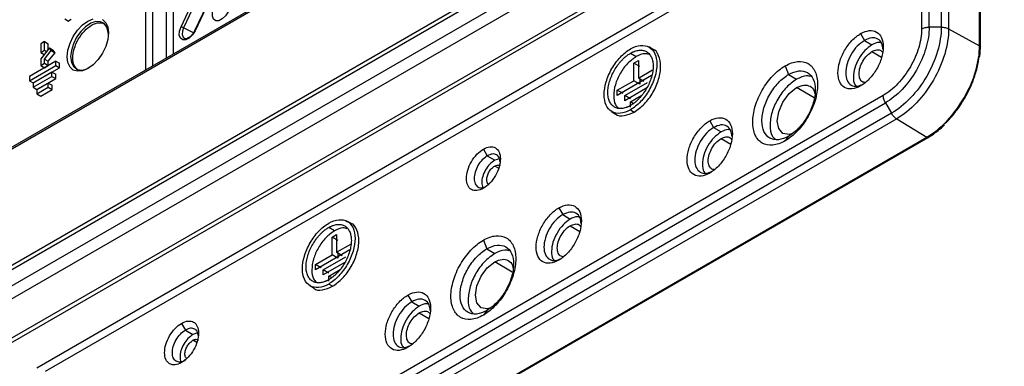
# Model space of a CAD drawing. Header units: millimetres. Extents: x 155400 to 158106, y 111257 to 114783.
# Tile 49 of 152: x 157693 to 157878, y 111440 to 111505. Entities that reach past the tile are written whole.
import ezdxf

# ---------------------------------------------------------------- set-up
doc = ezdxf.new("R2010")
doc.units = ezdxf.units.MM

msp = doc.modelspace()

# ---------------------------------------------------------------- linework, layer by layer
at = {"color": 7, "linetype": 'Continuous', "lineweight": 25}
for p, q in [((157875.1, 111586.83), (157650.98, 111457.45)), ((157875.31, 111587.29), (157651.19, 111457.91)), ((157909.31, 111580.95), (157619.8, 111413.82)), ((157620.47, 111417.29), (157905.2, 111581.66)), ((157620.58, 111418.15), (157904.8, 111582.23)), ((157910.82, 111579.36), (157621.26, 111412.2)), ((157627.35, 111408.44), (157917.12, 111575.72)), ((157917.13, 111574.85), (157628.73, 111408.36)), ((157696.19, 111439.86), (157862.24, 111535.72)), ((157862.05, 111534), (157697.75, 111439.15)), ((157862.05, 111533.98), (157862.05, 111503.36)), ((157863.46, 111503.69), (157863.46, 111534.32)), ((157865.73, 111534.24), (157865.73, 111503.69)), ((157867.11, 111533.92), (157867.11, 111503.38)), ((157721.74, 111525.75), (157721.74, 111498.63)), ((157720.52, 111497.93), (157720.52, 111524.65)), ((157716.66, 111495.7), (157716.66, 111519.94)), ((157717.88, 111520.98), (157717.88, 111496.41)), ((157723.23, 111503.78), (157728.34, 111514.55)), ((157728.81, 111514.35), (157723.7, 111503.58)), ((157872.91, 111500.2), (157872.91, 111514.67)), ((157872.92, 111500.2), (157872.92, 111514.66)), ((157873.06, 111499.99), (157873.06, 111514.46)), ((157730.87, 111513.79), (157725.76, 111503.02)), ((157730.97, 111513.78), (157725.86, 111503.01)), ((157701.42, 111505.23), (157702.12, 111504.8)), ((157702.66, 111505.11), (157702.12, 111504.8)), ((157725.55, 111502.64), (157723.7, 111503.58)), ((157865.73, 111503.69), (157863.46, 111503.69)), ((157867.11, 111503.38), (157872.91, 111500.2)), ((157724.15, 111501.56), (157724.43, 111501.6)), ((157850.61, 111502.47), (157851.34, 111501.21)), ((157697.62, 111500.97), (157696.94, 111500.57)), ((157696.94, 111500.57), (157696.94, 111498.97)), ((157698.55, 111499.79), (157696.94, 111497.78)), ((157697.62, 111499.36), (157697.62, 111500.97)), ((157697.62, 111500.97), (157698.34, 111500.58)), ((157698.34, 111499.53), (157698.34, 111500.58)), ((157698.89, 111499.3), (157698.55, 111499.79)), ((157698.55, 111499.79), (157699.26, 111499.4)), ((157811.62, 111499.59), (157810.9, 111499.98)), ((157851.34, 111501.21), (157852.73, 111500.37)), ((157696.94, 111498.97), (157697.62, 111499.36)), ((157696.94, 111498.97), (157697.58, 111498.58)), ((157696.94, 111497.78), (157696.94, 111496.52)), ((157697.62, 111499.36), (157698.02, 111499.13)), ((157697.62, 111497.72), (157698.89, 111499.3)), ((157697.62, 111496.91), (157697.62, 111497.72)), ((157697.62, 111497.72), (157698.34, 111497.31)), ((157698.34, 111497.31), (157699.61, 111498.9)), ((157698.89, 111499.3), (157699.61, 111498.9)), ((157699.61, 111498.9), (157699.26, 111499.4)), ((157807.48, 111498.8), (157808.54, 111498.16)), ((157852.73, 111499.12), (157854.55, 111498.08)), ((157699.74, 111497.29), (157694.82, 111494.45)), ((157694.82, 111493.66), (157699.74, 111496.5)), ((157695.51, 111493.23), (157700.46, 111496.09)), ((157696.94, 111496.52), (157697.62, 111496.91)), ((157696.94, 111496.52), (157697.63, 111496.09)), ((157697.62, 111496.91), (157698.34, 111496.5)), ((157697.63, 111496.09), (157698.34, 111496.5)), ((157698.34, 111496.5), (157698.34, 111497.31)), ((157699.74, 111496.5), (157699.74, 111497.29)), ((157699.74, 111497.29), (157700.46, 111496.91)), ((157699.74, 111496.5), (157700.46, 111496.09)), ((157700.46, 111496.09), (157700.46, 111496.91)), ((157808.11, 111496.96), (157808.96, 111497.45)), ((157808.11, 111493.66), (157808.11, 111496.96)), ((157809.2, 111496.34), (157808.11, 111496.96)), ((157808.96, 111497.45), (157808.96, 111494.15)), ((157836.47, 111496.43), (157837.12, 111494.81)), ((157694.82, 111494.45), (157694.82, 111493.66)), ((157699.04, 111495.25), (157695.53, 111493.22)), ((157695.53, 111492.44), (157699.04, 111494.46)), ((157696.22, 111492.01), (157699.76, 111494.05)), ((157699.04, 111494.46), (157699.04, 111495.25)), ((157699.04, 111495.25), (157699.76, 111494.86)), ((157699.04, 111494.46), (157699.76, 111494.05)), ((157699.76, 111494.05), (157699.76, 111494.86)), ((157811.44, 111494.6), (157805, 111490.88)), ((157808.96, 111494.15), (157811.61, 111495.68)), ((157809.99, 111493.49), (157808.96, 111494.15)), ((157837.12, 111494.81), (157838.59, 111493.92)), ((157694.82, 111493.66), (157695.51, 111493.23)), ((157695.53, 111493.22), (157695.53, 111492.44)), ((157695.53, 111492.44), (157696.22, 111492.01)), ((157698.33, 111493.21), (157696.23, 111492)), ((157696.23, 111491.21), (157698.33, 111492.42)), ((157698.33, 111492.42), (157698.33, 111493.21)), ((157698.33, 111493.21), (157699.05, 111492.82)), ((157698.33, 111492.42), (157699.05, 111492.01)), ((157699.05, 111492.01), (157699.05, 111492.82)), ((157805, 111491.86), (157808.11, 111493.66)), ((157806.42, 111490.88), (157810.66, 111493.33)), ((157810.66, 111492.35), (157806.42, 111489.9)), ((157809.2, 111493.03), (157808.11, 111493.66)), ((157809.2, 111493.89), (157809.2, 111493.03)), ((157841.89, 111490.44), (157838.59, 111492.35)), ((157696.23, 111492), (157696.23, 111491.21)), ((157696.23, 111491.21), (157696.93, 111490.78)), ((157696.93, 111490.78), (157699.05, 111492.01)), ((157854.85, 111490.9), (157704.95, 111404.36)), ((157805, 111490.88), (157805, 111491.86)), ((157806.09, 111491.23), (157805, 111491.86)), ((157806.42, 111489.9), (157806.42, 111490.88)), ((157807.5, 111490.25), (157806.42, 111490.88)), ((157807.48, 111489.7), (157809.6, 111490.92)), ((157705.36, 111402.97), (157855.27, 111489.51)), ((157807.48, 111488.72), (157807.48, 111489.7)), ((157807.98, 111489.41), (157807.48, 111489.7)), ((157855.27, 111489.51), (157856.4, 111487.54)), ((157856.4, 111487.54), (157706.5, 111401)), ((157803.93, 111487.9), (157804.62, 111487.47)), ((157807.48, 111488.21), (157808.18, 111487.78)), ((157857.37, 111486.5), (157707.46, 111399.97)), ((157822.33, 111486.14), (157823.05, 111484.89)), ((157823.05, 111484.89), (157824.45, 111484.04)), ((157857.37, 111486.5), (157863.02, 111483.07)), ((157713.11, 111396.53), (157863.02, 111483.07)), ((157713.37, 111396.5), (157863.28, 111483.04)), ((157837.12, 111483.26), (157836.47, 111482.39)), ((157824.45, 111482.8), (157826.26, 111481.75)), ((157779.9, 111480.84), (157780.63, 111479.58)), ((157780.63, 111479.58), (157782.02, 111478.73)), ((157782.91, 111479.04), (157782.02, 111478.73)), ((157782.74, 111477.24), (157782.02, 111477.66)), ((157794.04, 111469.81), (157794.77, 111468.56)), ((157794.77, 111468.56), (157796.16, 111467.71)), ((157755.05, 111466.94), (157754.33, 111467.32)), ((157796.16, 111466.47), (157797.98, 111465.42)), ((157751.97, 111465.5), (157750.91, 111466.14)), ((157751.54, 111464.31), (157752.39, 111464.8)), ((157752.39, 111464.8), (157752.39, 111461.49)), ((157751.54, 111461), (157751.54, 111464.31)), ((157752.63, 111463.68), (157751.54, 111464.31)), ((157752.39, 111461.49), (157755.05, 111463.02)), ((157779.9, 111463.77), (157780.55, 111462.16)), ((157754.88, 111461.94), (157748.43, 111458.22)), ((157748.43, 111459.2), (157751.54, 111461)), ((157752.63, 111460.37), (157751.54, 111461)), ((157753.43, 111460.83), (157752.39, 111461.49)), ((157752.63, 111461.24), (157752.63, 111460.37)), ((157780.55, 111462.16), (157782.02, 111461.26)), ((157748.43, 111458.22), (157748.43, 111459.2)), ((157749.52, 111458.58), (157748.43, 111459.2)), ((157749.85, 111458.22), (157754.09, 111460.67)), ((157754.09, 111459.69), (157749.85, 111457.24)), ((157785.32, 111457.79), (157782.02, 111459.69)), ((157749.85, 111457.24), (157749.85, 111458.22)), ((157750.94, 111457.6), (157749.85, 111458.22)), ((157750.91, 111457.04), (157753.03, 111458.26)), ((157750.91, 111456.06), (157750.91, 111457.04)), ((157751.41, 111456.75), (157750.91, 111457.04)), ((157751.62, 111455.12), (157750.91, 111455.55)), ((157747.36, 111455.24), (157748.05, 111454.81)), ((157765.76, 111453.49), (157766.48, 111452.23)), ((157766.48, 111452.23), (157767.88, 111451.38)), ((157767.88, 111450.14), (157769.69, 111449.09)), ((157780.55, 111450.6), (157779.9, 111449.73)), ((157723.33, 111448.18), (157724.06, 111446.93)), ((157724.06, 111446.93), (157725.45, 111446.08)), ((157726.34, 111446.39), (157725.45, 111446.08)), ((157726.18, 111444.58), (157725.45, 111445)), ((157724.06, 111441.25), (157723.33, 111440.83))]:
    msp.add_line(p, q, dxfattribs=at)
at = {"color": 7, "linetype": 'Continuous', "lineweight": 25, "flags": 128}
for points in [[(157732.06, 111506.58), (157731.58, 111505.81), (157730.97, 111505.22), (157730.33, 111504.89), (157729.75, 111504.88), (157729.32, 111505.18), (157729.11, 111505.76), (157729.15, 111506.52), (157729.43, 111507.35)], [(157709.62, 111502.6), (157709.49, 111501.37), (157709.11, 111500.08), (157708.49, 111498.8), (157707.69, 111497.63), (157706.76, 111496.65), (157705.77, 111495.92), (157704.77, 111495.5), (157703.84, 111495.41), (157703.04, 111495.65), (157702.43, 111496.22), (157702.04, 111497.07), (157701.91, 111498.15), (157702.04, 111499.38), (157702.43, 111500.67), (157703.04, 111501.95), (157703.84, 111503.12), (157704.77, 111504.1), (157705.77, 111504.83), (157706.76, 111505.25)], [(157709.61, 111502.26), (157709.58, 111502.78), (157709.32, 111503.7), (157708.82, 111504.36), (157708.11, 111504.71), (157707.26, 111504.73), (157706.31, 111504.41), (157705.35, 111503.78), (157704.45, 111502.89), (157703.66, 111501.79), (157703.05, 111500.58), (157702.67, 111499.33), (157702.54, 111498.16)], [(157708.49, 111505.1), (157709.11, 111504.53), (157709.49, 111503.68), (157709.62, 111502.6)], [(157725.86, 111503.01), (157725.38, 111502.23), (157724.78, 111501.64), (157724.13, 111501.31), (157723.55, 111501.3), (157723.13, 111501.61), (157722.91, 111502.18), (157722.95, 111502.95), (157723.23, 111503.78)], [(157723.7, 111503.58), (157723.48, 111502.91), (157723.45, 111502.3), (157723.62, 111501.83), (157723.97, 111501.59), (157724.15, 111501.56)], [(157725.76, 111503.02), (157725.76, 111503.02), (157725.78, 111503.02), (157725.8, 111503.02), (157725.82, 111503.02), (157725.86, 111503.01)], [(157702.54, 111498.16), (157702.67, 111497.13), (157703.05, 111496.33), (157703.66, 111495.82), (157704.45, 111495.63), (157705.35, 111495.78), (157706.06, 111496.1)], [(157837.66, 111483.7), (157837.21, 111483.54), (157836.04, 111483.77), (157835.26, 111484.67), (157834.98, 111486.1), (157835.26, 111487.85), (157836.04, 111489.66), (157837.21, 111491.23), (157838.59, 111492.35), (157838.59, 111492.35)], [(157781.09, 111451.04), (157780.64, 111450.88), (157779.47, 111451.11), (157778.69, 111452.01), (157778.41, 111453.45), (157778.69, 111455.2), (157779.47, 111457), (157780.64, 111458.58), (157782.02, 111459.69), (157782.02, 111459.69)]]:
    msp.add_lwpolyline(points, dxfattribs=at)
at = {"color": 7, "linetype": 'Continuous', "lineweight": 25}
msp.add_arc((157722.22, 111500.72), 3.22, 62.5314, 71.7311, dxfattribs=at)
for points, knots in [([(157703.97, 111495.64), (157703.68, 111495.89), (157703.1, 111496.4), (157702.85, 111497.88), (157703.12, 111499.63), (157703.91, 111501.45), (157705.09, 111503.04), (157706.47, 111504.15), (157707.88, 111504.67), (157708.61, 111504.43), (157708.97, 111504.3)], [0, 0, 0, 0, 0.124734, 0.249831, 0.374929, 0.500026, 0.625123, 0.75022, 0.875317, 1, 1, 1, 1]), ([(157862.05, 111503.36), (157862.05, 111502.27), (157861.86, 111501.07), (157861.14, 111498.65), (157860.6, 111497.42), (157859.27, 111495.11), (157858.47, 111494.04), (157856.74, 111492.2), (157855.79, 111491.44), (157854.85, 111490.9)], [0, 0, 0, 0, 0.25, 0.25, 0.5, 0.5, 0.75, 0.75, 1, 1, 1, 1]), ([(157863.46, 111503.69), (157863.46, 111502.46), (157863.25, 111501.1), (157862.43, 111498.33), (157861.82, 111496.93), (157860.3, 111494.31), (157859.39, 111493.08), (157857.41, 111490.99), (157856.34, 111490.12), (157855.27, 111489.51)], [0, 0, 0, 0, 0.25, 0.25, 0.5, 0.5, 0.75, 0.75, 1, 1, 1, 1]), ([(157865.73, 111503.69), (157865.73, 111502.28), (157865.49, 111500.74), (157864.55, 111497.59), (157863.86, 111496), (157862.14, 111493.01), (157861.1, 111491.61), (157858.84, 111489.23), (157857.62, 111488.24), (157856.4, 111487.54)], [0, 0, 0, 0, 0.25, 0.25, 0.5, 0.5, 0.75, 0.75, 1, 1, 1, 1]), ([(157867.11, 111503.38), (157867.11, 111501.91), (157866.85, 111500.29), (157865.88, 111497), (157865.16, 111495.34), (157863.35, 111492.21), (157862.27, 111490.76), (157859.92, 111488.27), (157858.64, 111487.24), (157857.37, 111486.5)], [0, 0, 0, 0, 0.25, 0.25, 0.5, 0.5, 0.75, 0.75, 1, 1, 1, 1]), ([(157862.05, 111503.36), (157862.23, 111503.46), (157862.45, 111503.55), (157862.94, 111503.66), (157863.2, 111503.69), (157863.46, 111503.69)], [0, 0, 0, 0, 0.5, 0.5, 1, 1, 1, 1]), ([(157865.73, 111503.69), (157865.98, 111503.69), (157866.24, 111503.67), (157866.71, 111503.56), (157866.92, 111503.48), (157867.11, 111503.38)], [0, 0, 0, 0, 0.5, 0.5, 1, 1, 1, 1]), ([(157725.76, 111503.02), (157725.7, 111502.9), (157725.54, 111502.58), (157725.18, 111502.12), (157724.72, 111501.73), (157724.47, 111501.64), (157724.35, 111501.59)], [0, 0, 0, 0, 0.163164, 0.453, 0.742683, 1, 1, 1, 1]), ([(157850.61, 111492.67), (157850.05, 111492.35), (157849.5, 111492.16), (157848.47, 111492.06), (157848, 111492.15), (157847.22, 111492.6), (157846.9, 111492.96), (157846.48, 111493.9), (157846.37, 111494.48), (157846.37, 111495.76), (157846.48, 111496.47), (157846.9, 111497.9), (157847.22, 111498.62), (157848, 111499.98), (157848.47, 111500.62), (157849.5, 111501.7), (157850.05, 111502.15), (157850.61, 111502.47)], [0, 0, 0, 0, 0.125, 0.125, 0.25, 0.25, 0.375, 0.375, 0.5, 0.5, 0.625, 0.625, 0.75, 0.75, 0.875, 0.875, 1, 1, 1, 1]), ([(157850.61, 111502.47), (157851.17, 111502.79), (157851.72, 111502.98), (157852.75, 111503.09), (157853.22, 111502.99), (157854, 111502.54), (157854.32, 111502.18), (157854.74, 111501.24), (157854.85, 111500.66), (157854.85, 111499.38), (157854.74, 111498.68), (157854.32, 111497.24), (157854, 111496.52), (157853.22, 111495.16), (157852.75, 111494.52), (157851.72, 111493.44), (157851.17, 111492.99), (157850.61, 111492.67)], [0, 0, 0, 0, 0.125, 0.125, 0.25, 0.25, 0.375, 0.375, 0.5, 0.5, 0.625, 0.625, 0.75, 0.75, 0.875, 0.875, 1, 1, 1, 1]), ([(157854.78, 111499.56), (157854.74, 111499.92), (157854.64, 111500.78), (157853.88, 111501.56), (157852.72, 111501.83), (157851.8, 111501.42), (157851.34, 111501.21)], [0, 0, 0, 0, 0.1957651, 0.4638434, 0.7319217, 1, 1, 1, 1]), ([(157807.48, 111488.21), (157806.83, 111487.83), (157806.19, 111487.61), (157804.99, 111487.49), (157804.45, 111487.6), (157803.53, 111488.13), (157803.17, 111488.55), (157802.67, 111489.64), (157802.55, 111490.31), (157802.55, 111491.8), (157802.67, 111492.62), (157803.17, 111494.28), (157803.53, 111495.12), (157804.45, 111496.71), (157804.99, 111497.44), (157806.19, 111498.7), (157806.83, 111499.22), (157807.48, 111499.6)], [0, 0, 0, 0, 0.125, 0.125, 0.25, 0.25, 0.375, 0.375, 0.5, 0.5, 0.625, 0.625, 0.75, 0.75, 0.875, 0.875, 1, 1, 1, 1]), ([(157807.48, 111499.6), (157808.12, 111499.97), (157808.77, 111500.19), (157809.96, 111500.31), (157810.51, 111500.2), (157811.42, 111499.68), (157811.79, 111499.26), (157812.28, 111498.16), (157812.41, 111497.49), (157812.41, 111496), (157812.28, 111495.18), (157811.79, 111493.52), (157811.42, 111492.68), (157810.51, 111491.1), (157809.96, 111490.36), (157808.77, 111489.1), (157808.12, 111488.58), (157807.48, 111488.21)], [0, 0, 0, 0, 0.125, 0.125, 0.25, 0.25, 0.375, 0.375, 0.5, 0.5, 0.625, 0.625, 0.75, 0.75, 0.875, 0.875, 1, 1, 1, 1]), ([(157808.18, 111487.78), (157808.83, 111488.24), (157810.13, 111489.16), (157811.78, 111491.43), (157812.87, 111493.95), (157813.27, 111496.44), (157812.84, 111498.38), (157812.2, 111499.46), (157811.63, 111499.57), (157811.61, 111499.57)], [0, 0, 0, 0, 0.165376, 0.330751, 0.496127, 0.661503, 0.826878, 0.992254, 1, 1, 1, 1]), ([(157851.34, 111501.21), (157850.88, 111500.89), (157849.96, 111500.23), (157848.78, 111498.62), (157848, 111496.82), (157847.73, 111495.07), (157848, 111493.63), (157848.79, 111492.75), (157849.84, 111492.48), (157850.64, 111492.82), (157850.97, 111492.97)], [0, 0, 0, 0, 0.129359, 0.258718, 0.388077, 0.517436, 0.646795, 0.776153, 0.905512, 1, 1, 1, 1]), ([(157852.73, 111500.37), (157852.28, 111500.04), (157851.36, 111499.4), (157850.21, 111497.8), (157849.43, 111496.02), (157849.18, 111494.31), (157849.32, 111493.11), (157849.68, 111492.76), (157849.76, 111492.67)], [0, 0, 0, 0, 0.187669, 0.375339, 0.563008, 0.750678, 0.938347, 1, 1, 1, 1]), ([(157854.43, 111500.76), (157854.31, 111500.79), (157853.82, 111500.92), (157853.2, 111500.61), (157852.73, 111500.37)], [0, 0, 0, 0, 0.246938, 1, 1, 1, 1]), ([(157863.02, 111483.07), (157864.31, 111483.82), (157865.61, 111484.86), (157868, 111487.39), (157869.1, 111488.87), (157870.93, 111492.04), (157871.66, 111493.73), (157872.65, 111497.06), (157872.91, 111498.71), (157872.91, 111500.2)], [0, 0, 0, 0, 0.25, 0.25, 0.5, 0.5, 0.75, 0.75, 1, 1, 1, 1]), ([(157872.9, 111498.03), (157872.94, 111498.23), (157873.05, 111498.91), (157873.06, 111499.54), (157873.06, 111499.99)], [0, 0, 0, 0, 0.29412, 1, 1, 1, 1]), ([(157807.48, 111489), (157807.42, 111488.97), (157807.31, 111488.91), (157807.14, 111488.82), (157806.98, 111488.75), (157806.81, 111488.68), (157806.57, 111488.59), (157806.24, 111488.49), (157805.85, 111488.43), (157805.47, 111488.42), (157805, 111488.47), (157804.46, 111488.67), (157803.93, 111489.11), (157803.53, 111489.74), (157803.29, 111490.52), (157803.21, 111491.44), (157803.29, 111492.45), (157803.53, 111493.51), (157803.93, 111494.59), (157804.46, 111495.65), (157805, 111496.47), (157805.47, 111497.07), (157805.85, 111497.5), (157806.24, 111497.89), (157806.6, 111498.2), (157806.92, 111498.44), (157807.2, 111498.63), (157807.38, 111498.75), (157807.48, 111498.8)], [0, 0, 0, 0, 0.012528, 0.025029, 0.037523, 0.050029, 0.062566, 0.093824, 0.125111, 0.156369, 0.187656, 0.250126, 0.312595, 0.375065, 0.437534, 0.500003, 0.562473, 0.624942, 0.687412, 0.749881, 0.812351, 0.843608, 0.874896, 0.906154, 0.937441, 0.958302, 0.979125, 1, 1, 1, 1]), ([(157808.54, 111498.16), (157807.99, 111497.76), (157806.88, 111496.98), (157805.48, 111495.05), (157804.54, 111492.89), (157804.23, 111490.81), (157804.45, 111489.25), (157804.98, 111488.75), (157805.17, 111488.57)], [0, 0, 0, 0, 0.179259, 0.358518, 0.537776, 0.717035, 0.896294, 1, 1, 1, 1]), ([(157807.48, 111498.8), (157807.53, 111498.83), (157807.64, 111498.89), (157807.81, 111498.98), (157807.98, 111499.06), (157808.14, 111499.12), (157808.39, 111499.22), (157808.71, 111499.31), (157809.1, 111499.37), (157809.48, 111499.39), (157809.96, 111499.33), (157810.5, 111499.13), (157811.03, 111498.69), (157811.42, 111498.07), (157811.66, 111497.28), (157811.75, 111496.37), (157811.66, 111495.36), (157811.42, 111494.29), (157811.03, 111493.21), (157810.5, 111492.16), (157809.96, 111491.34), (157809.48, 111490.73), (157809.1, 111490.31), (157808.71, 111489.92), (157808.35, 111489.61), (157808.03, 111489.36), (157807.75, 111489.17), (157807.57, 111489.06), (157807.48, 111489)], [0, 0, 0, 0, 0.0125279, 0.0250291, 0.037523, 0.0500289, 0.0625662, 0.0938241, 0.1251113, 0.1563692, 0.1876564, 0.2501258, 0.3125952, 0.3750647, 0.4375341, 0.5000035, 0.5624729, 0.6249423, 0.6874117, 0.7498812, 0.8123506, 0.8436085, 0.8748957, 0.9061536, 0.9374408, 0.9583023, 0.9791255, 1, 1, 1, 1]), ([(157810.94, 111498.56), (157810.69, 111498.64), (157809.99, 111498.86), (157809.1, 111498.43), (157808.54, 111498.16)], [0, 0, 0, 0, 0.366346, 1, 1, 1, 1]), ([(157851.42, 111493.33), (157851.29, 111493.34), (157850.88, 111493.38), (157850.46, 111493.96), (157850.26, 111494.92), (157850.45, 111496.12), (157850.99, 111497.35), (157851.79, 111498.45), (157852.42, 111498.9), (157852.73, 111499.12)], [0, 0, 0, 0, 0.076862, 0.230718, 0.384575, 0.538431, 0.692287, 0.846144, 1, 1, 1, 1]), ([(157852.73, 111499.12), (157853.04, 111499.26), (157853.67, 111499.53), (157854.37, 111499.43), (157854.61, 111499.1), (157854.69, 111498.99)], [0, 0, 0, 0, 0.400134, 0.800269, 1, 1, 1, 1]), ([(157866.35, 111485.59), (157866.58, 111485.79), (157867.41, 111486.53), (157868.71, 111488.16), (157870.17, 111490.36), (157871.37, 111492.73), (157872.23, 111495.15), (157872.69, 111496.9), (157872.75, 111497.76), (157872.76, 111497.87)], [0, 0, 0, 0, 0.068537, 0.249384, 0.430232, 0.611079, 0.791927, 0.972774, 1, 1, 1, 1]), ([(157836.47, 111482.39), (157835.67, 111481.93), (157834.88, 111481.65), (157833.41, 111481.5), (157832.73, 111481.64), (157831.61, 111482.29), (157831.15, 111482.8), (157830.55, 111484.15), (157830.39, 111484.98), (157830.39, 111486.82), (157830.55, 111487.83), (157831.15, 111489.88), (157831.61, 111490.92), (157832.73, 111492.87), (157833.41, 111493.78), (157834.88, 111495.33), (157835.67, 111495.97), (157836.47, 111496.43)], [0, 0, 0, 0, 0.125, 0.125, 0.25, 0.25, 0.375, 0.375, 0.5, 0.5, 0.625, 0.625, 0.75, 0.75, 0.875, 0.875, 1, 1, 1, 1]), ([(157836.47, 111496.43), (157837.26, 111496.89), (157838.06, 111497.17), (157839.53, 111497.31), (157840.21, 111497.18), (157841.33, 111496.53), (157841.78, 111496.01), (157842.39, 111494.67), (157842.55, 111493.84), (157842.55, 111492), (157842.39, 111490.99), (157841.78, 111488.94), (157841.33, 111487.9), (157840.21, 111485.95), (157839.53, 111485.04), (157838.06, 111483.49), (157837.26, 111482.85), (157836.47, 111482.39)], [0, 0, 0, 0, 0.125, 0.125, 0.25, 0.25, 0.375, 0.375, 0.5, 0.5, 0.625, 0.625, 0.75, 0.75, 0.875, 0.875, 1, 1, 1, 1]), ([(157837.12, 111483.26), (157836.46, 111482.88), (157835.81, 111482.65), (157834.6, 111482.53), (157834.04, 111482.64), (157833.11, 111483.17), (157832.74, 111483.6), (157832.24, 111484.71), (157832.11, 111485.39), (157832.11, 111486.9), (157832.24, 111487.73), (157832.74, 111489.42), (157833.11, 111490.28), (157834.04, 111491.88), (157834.6, 111492.63), (157835.81, 111493.91), (157836.46, 111494.43), (157837.12, 111494.81)], [0, 0, 0, 0, 0.125, 0.125, 0.25, 0.25, 0.375, 0.375, 0.5, 0.5, 0.625, 0.625, 0.75, 0.75, 0.875, 0.875, 1, 1, 1, 1]), ([(157837.12, 111494.81), (157837.77, 111495.19), (157838.43, 111495.42), (157839.64, 111495.54), (157840.19, 111495.43), (157841.12, 111494.89), (157841.49, 111494.47), (157841.99, 111493.36), (157842.12, 111492.68), (157842.12, 111491.17), (157841.99, 111490.34), (157841.49, 111488.65), (157841.12, 111487.79), (157840.19, 111486.19), (157839.64, 111485.44), (157838.43, 111484.16), (157837.77, 111483.63), (157837.12, 111483.26)], [0, 0, 0, 0, 0.125, 0.125, 0.25, 0.25, 0.375, 0.375, 0.5, 0.5, 0.625, 0.625, 0.75, 0.75, 0.875, 0.875, 1, 1, 1, 1]), ([(157841.3, 111494.42), (157841.04, 111494.5), (157840.25, 111494.74), (157839.25, 111494.24), (157838.59, 111493.92)], [0, 0, 0, 0, 0.334388, 1, 1, 1, 1]), ([(157838.59, 111493.92), (157837.94, 111493.46), (157836.64, 111492.53), (157834.99, 111490.25), (157833.88, 111487.71), (157833.52, 111485.27), (157833.76, 111483.47), (157834.35, 111482.91), (157834.54, 111482.72)], [0, 0, 0, 0, 0.181725, 0.36345, 0.545175, 0.7269, 0.908624, 1, 1, 1, 1]), ([(157838.59, 111492.35), (157839.06, 111492.56), (157840.01, 111492.98), (157841.18, 111492.69), (157841.89, 111492.05), (157841.99, 111491.39), (157842.01, 111491.23)], [0, 0, 0, 0, 0.300602, 0.601205, 0.901807, 1, 1, 1, 1]), ([(157855.27, 111489.51), (157855.14, 111489.73), (157855.03, 111489.97), (157854.89, 111490.45), (157854.85, 111490.69), (157854.85, 111490.9)], [0, 0, 0, 0, 0.5, 0.5, 1, 1, 1, 1]), ([(157804.63, 111487.49), (157804.65, 111487.47), (157805.02, 111487.03), (157806.28, 111486.97), (157807.55, 111487.51), (157808.18, 111487.78)], [0, 0, 0, 0, 0.022687, 0.511344, 1, 1, 1, 1]), ([(157822.33, 111486.14), (157822.88, 111486.46), (157823.44, 111486.66), (157824.46, 111486.76), (157824.93, 111486.67), (157825.72, 111486.21), (157826.03, 111485.85), (157826.46, 111484.91), (157826.57, 111484.33), (157826.57, 111483.05), (157826.46, 111482.35), (157826.03, 111480.92), (157825.72, 111480.19), (157824.93, 111478.83), (157824.46, 111478.2), (157823.44, 111477.11), (157822.88, 111476.67), (157822.33, 111476.34)], [0, 0, 0, 0, 0.125, 0.125, 0.25, 0.25, 0.375, 0.375, 0.5, 0.5, 0.625, 0.625, 0.75, 0.75, 0.875, 0.875, 1, 1, 1, 1]), ([(157857.37, 111486.5), (157857.19, 111486.61), (157857.01, 111486.76), (157856.68, 111487.11), (157856.53, 111487.32), (157856.4, 111487.54)], [0, 0, 0, 0, 0.5, 0.5, 1, 1, 1, 1]), ([(157822.33, 111476.34), (157821.77, 111476.02), (157821.22, 111475.83), (157820.19, 111475.73), (157819.72, 111475.82), (157818.93, 111476.27), (157818.62, 111476.64), (157818.19, 111477.58), (157818.08, 111478.15), (157818.08, 111479.44), (157818.19, 111480.14), (157818.62, 111481.57), (157818.93, 111482.3), (157819.72, 111483.66), (157820.19, 111484.29), (157821.22, 111485.37), (157821.77, 111485.82), (157822.33, 111486.14)], [0, 0, 0, 0, 0.125, 0.125, 0.25, 0.25, 0.375, 0.375, 0.5, 0.5, 0.625, 0.625, 0.75, 0.75, 0.875, 0.875, 1, 1, 1, 1]), ([(157823.05, 111484.89), (157822.59, 111484.56), (157821.67, 111483.91), (157820.5, 111482.29), (157819.72, 111480.5), (157819.44, 111478.74), (157819.72, 111477.3), (157820.5, 111476.42), (157821.56, 111476.15), (157822.35, 111476.49), (157822.69, 111476.64)], [0, 0, 0, 0, 0.129359, 0.258718, 0.388077, 0.517436, 0.646795, 0.776153, 0.905512, 1, 1, 1, 1]), ([(157826.5, 111483.23), (157826.45, 111483.59), (157826.35, 111484.45), (157825.59, 111485.23), (157824.44, 111485.5), (157823.51, 111485.09), (157823.05, 111484.89)], [0, 0, 0, 0, 0.1957651, 0.4638434, 0.7319217, 1, 1, 1, 1]), ([(157865.14, 111484.35), (157865.28, 111484.45), (157865.69, 111484.75), (157866.08, 111485.15), (157866.34, 111485.41)], [0, 0, 0, 0, 0.3345088, 1, 1, 1, 1]), ([(157824.45, 111484.04), (157823.99, 111483.71), (157823.08, 111483.07), (157821.92, 111481.47), (157821.14, 111479.69), (157820.9, 111477.98), (157821.03, 111476.79), (157821.39, 111476.43), (157821.48, 111476.34)], [0, 0, 0, 0, 0.187669, 0.375339, 0.563008, 0.750678, 0.938347, 1, 1, 1, 1]), ([(157826.15, 111484.43), (157826.03, 111484.46), (157825.54, 111484.6), (157824.92, 111484.28), (157824.45, 111484.04)], [0, 0, 0, 0, 0.246938, 1, 1, 1, 1]), ([(157824.45, 111482.8), (157824.76, 111482.93), (157825.38, 111483.2), (157826.09, 111483.1), (157826.33, 111482.77), (157826.41, 111482.66)], [0, 0, 0, 0, 0.400134, 0.800269, 1, 1, 1, 1]), ([(157863.28, 111483.04), (157863.28, 111483.04), (157863.25, 111483.01), (157863.16, 111483.01), (157863.06, 111483.05), (157863.02, 111483.07)], [0, 0, 0, 0, 0.015843, 0.507922, 1, 1, 1, 1]), ([(157863.28, 111483.04), (157863.54, 111483.2), (157864.17, 111483.57), (157864.78, 111484.06), (157865.14, 111484.35)], [0, 0, 0, 0, 0.422618, 1, 1, 1, 1]), ([(157779.9, 111480.84), (157780.32, 111481.08), (157780.73, 111481.22), (157781.5, 111481.3), (157781.85, 111481.23), (157782.44, 111480.89), (157782.68, 111480.62), (157783, 111479.92), (157783.08, 111479.48), (157783.08, 111478.52), (157783, 111477.99), (157782.68, 111476.92), (157782.44, 111476.38), (157781.85, 111475.36), (157781.5, 111474.88), (157780.73, 111474.07), (157780.32, 111473.73), (157779.9, 111473.49)], [0, 0, 0, 0, 0.125, 0.125, 0.25, 0.25, 0.375, 0.375, 0.5, 0.5, 0.625, 0.625, 0.75, 0.75, 0.875, 0.875, 1, 1, 1, 1]), ([(157823.14, 111477), (157823, 111477.01), (157822.59, 111477.06), (157822.17, 111477.63), (157821.98, 111478.59), (157822.17, 111479.8), (157822.7, 111481.02), (157823.5, 111482.13), (157824.13, 111482.57), (157824.45, 111482.8)], [0, 0, 0, 0, 0.076862, 0.230718, 0.384575, 0.538431, 0.692287, 0.846144, 1, 1, 1, 1]), ([(157779.9, 111473.49), (157779.48, 111473.25), (157779.07, 111473.11), (157778.3, 111473.03), (157777.94, 111473.1), (157777.35, 111473.44), (157777.12, 111473.71), (157776.8, 111474.41), (157776.72, 111474.85), (157776.72, 111475.81), (157776.8, 111476.34), (157777.12, 111477.41), (157777.35, 111477.95), (157777.94, 111478.97), (157778.3, 111479.45), (157779.07, 111480.26), (157779.48, 111480.6), (157779.9, 111480.84)], [0, 0, 0, 0, 0.125, 0.125, 0.25, 0.25, 0.375, 0.375, 0.5, 0.5, 0.625, 0.625, 0.75, 0.75, 0.875, 0.875, 1, 1, 1, 1]), ([(157780.63, 111479.58), (157780.3, 111479.35), (157779.66, 111478.9), (157778.84, 111477.77), (157778.3, 111476.52), (157778.11, 111475.29), (157778.3, 111474.29), (157778.85, 111473.67), (157779.55, 111473.48), (157780.07, 111473.7), (157780.26, 111473.78)], [0, 0, 0, 0, 0.131337, 0.262674, 0.394011, 0.525348, 0.656685, 0.788021, 0.919358, 1, 1, 1, 1]), ([(157783.01, 111478.54), (157782.98, 111478.75), (157782.91, 111479.31), (157782.4, 111479.82), (157781.59, 111480.01), (157780.95, 111479.73), (157780.63, 111479.58)], [0, 0, 0, 0, 0.169838, 0.446559, 0.723279, 1, 1, 1, 1]), ([(157782.02, 111478.73), (157781.7, 111478.51), (157781.07, 111478.06), (157780.26, 111476.95), (157779.73, 111475.72), (157779.52, 111474.5), (157779.69, 111473.91), (157779.78, 111473.62)], [0, 0, 0, 0, 0.201451, 0.402902, 0.604354, 0.805805, 1, 1, 1, 1]), ([(157780.97, 111474.12), (157780.97, 111474.12), (157780.81, 111474.15), (157780.62, 111474.48), (157780.49, 111475.05), (157780.61, 111475.8), (157780.94, 111476.56), (157781.44, 111477.24), (157781.83, 111477.52), (157782.02, 111477.66)], [0, 0, 0, 0, 0.000034, 0.166695, 0.333356, 0.500017, 0.666678, 0.833339, 1, 1, 1, 1]), ([(157782.02, 111477.66), (157782.22, 111477.75), (157782.61, 111477.93), (157782.92, 111477.81), (157783.07, 111477.76)], [0, 0, 0, 0, 0.500051, 1, 1, 1, 1]), ([(157794.04, 111469.81), (157794.6, 111470.14), (157795.15, 111470.33), (157796.18, 111470.43), (157796.65, 111470.34), (157797.43, 111469.89), (157797.75, 111469.52), (157798.17, 111468.58), (157798.28, 111468.01), (157798.28, 111466.72), (157798.17, 111466.02), (157797.75, 111464.59), (157797.43, 111463.86), (157796.65, 111462.5), (157796.18, 111461.87), (157795.15, 111460.79), (157794.6, 111460.34), (157794.04, 111460.02)], [0, 0, 0, 0, 0.125, 0.125, 0.25, 0.25, 0.375, 0.375, 0.5, 0.5, 0.625, 0.625, 0.75, 0.75, 0.875, 0.875, 1, 1, 1, 1]), ([(157794.04, 111460.02), (157793.49, 111459.7), (157792.93, 111459.5), (157791.9, 111459.4), (157791.43, 111459.49), (157790.65, 111459.95), (157790.33, 111460.31), (157789.91, 111461.25), (157789.8, 111461.83), (157789.8, 111463.11), (157789.91, 111463.81), (157790.33, 111465.24), (157790.65, 111465.97), (157791.43, 111467.33), (157791.9, 111467.96), (157792.93, 111469.05), (157793.49, 111469.49), (157794.04, 111469.81)], [0, 0, 0, 0, 0.125, 0.125, 0.25, 0.25, 0.375, 0.375, 0.5, 0.5, 0.625, 0.625, 0.75, 0.75, 0.875, 0.875, 1, 1, 1, 1]), ([(157794.77, 111468.56), (157794.31, 111468.23), (157793.39, 111467.58), (157792.22, 111465.96), (157791.43, 111464.17), (157791.16, 111462.41), (157791.43, 111460.97), (157792.22, 111460.09), (157793.28, 111459.82), (157794.07, 111460.17), (157794.4, 111460.31)], [0, 0, 0, 0, 0.129359, 0.258718, 0.388077, 0.517436, 0.646795, 0.776153, 0.905512, 1, 1, 1, 1]), ([(157798.21, 111466.9), (157798.17, 111467.27), (157798.07, 111468.13), (157797.31, 111468.9), (157796.15, 111469.17), (157795.23, 111468.76), (157794.77, 111468.56)], [0, 0, 0, 0, 0.195765, 0.463843, 0.731922, 1, 1, 1, 1]), ([(157797.86, 111468.1), (157797.74, 111468.13), (157797.26, 111468.27), (157796.63, 111467.95), (157796.16, 111467.71)], [0, 0, 0, 0, 0.246938, 1, 1, 1, 1]), ([(157750.91, 111455.55), (157750.26, 111455.18), (157749.62, 111454.95), (157748.42, 111454.84), (157747.88, 111454.94), (157746.96, 111455.47), (157746.6, 111455.89), (157746.11, 111456.98), (157745.98, 111457.65), (157745.98, 111459.14), (157746.11, 111459.96), (157746.6, 111461.63), (157746.96, 111462.47), (157747.88, 111464.05), (157748.42, 111464.79), (157749.62, 111466.05), (157750.26, 111466.57), (157750.91, 111466.94)], [0, 0, 0, 0, 0.125, 0.125, 0.25, 0.25, 0.375, 0.375, 0.5, 0.5, 0.625, 0.625, 0.75, 0.75, 0.875, 0.875, 1, 1, 1, 1]), ([(157750.91, 111466.94), (157751.55, 111467.31), (157752.2, 111467.54), (157753.39, 111467.65), (157753.94, 111467.55), (157754.85, 111467.02), (157755.22, 111466.6), (157755.71, 111465.51), (157755.84, 111464.84), (157755.84, 111463.35), (157755.71, 111462.53), (157755.22, 111460.86), (157754.85, 111460.02), (157753.94, 111458.44), (157753.39, 111457.7), (157752.2, 111456.44), (157751.55, 111455.92), (157750.91, 111455.55)], [0, 0, 0, 0, 0.125, 0.125, 0.25, 0.25, 0.375, 0.375, 0.5, 0.5, 0.625, 0.625, 0.75, 0.75, 0.875, 0.875, 1, 1, 1, 1]), ([(157750.91, 111466.14), (157750.96, 111466.18), (157751.07, 111466.24), (157751.24, 111466.32), (157751.41, 111466.4), (157751.57, 111466.47), (157751.82, 111466.56), (157752.14, 111466.65), (157752.53, 111466.72), (157752.91, 111466.73), (157753.39, 111466.67), (157753.93, 111466.47), (157754.46, 111466.03), (157754.85, 111465.41), (157755.1, 111464.62), (157755.18, 111463.71), (157755.1, 111462.7), (157754.85, 111461.64), (157754.46, 111460.56), (157753.93, 111459.5), (157753.39, 111458.68), (157752.91, 111458.07), (157752.53, 111457.65), (157752.14, 111457.26), (157751.78, 111456.95), (157751.46, 111456.7), (157751.19, 111456.51), (157751, 111456.4), (157750.91, 111456.35)], [0, 0, 0, 0, 0.012528, 0.025029, 0.037523, 0.050029, 0.062566, 0.093824, 0.125111, 0.156369, 0.187656, 0.250126, 0.312595, 0.375065, 0.437534, 0.500003, 0.562473, 0.624942, 0.687412, 0.749881, 0.812351, 0.843608, 0.874896, 0.906154, 0.937441, 0.958302, 0.979125, 1, 1, 1, 1]), ([(157751.62, 111455.12), (157752.26, 111455.58), (157753.56, 111456.5), (157755.21, 111458.78), (157756.3, 111461.29), (157756.7, 111463.79), (157756.27, 111465.72), (157755.63, 111466.81), (157755.07, 111466.91), (157755.04, 111466.91)], [0, 0, 0, 0, 0.165376, 0.330751, 0.496127, 0.661503, 0.826878, 0.992254, 1, 1, 1, 1]), ([(157796.16, 111467.71), (157795.71, 111467.39), (157794.8, 111466.74), (157793.64, 111465.14), (157792.86, 111463.36), (157792.61, 111461.66), (157792.75, 111460.46), (157793.11, 111460.1), (157793.2, 111460.01)], [0, 0, 0, 0, 0.187669, 0.375339, 0.563008, 0.750678, 0.938347, 1, 1, 1, 1]), ([(157794.85, 111460.67), (157794.72, 111460.68), (157794.31, 111460.73), (157793.89, 111461.3), (157793.69, 111462.26), (157793.88, 111463.47), (157794.42, 111464.69), (157795.22, 111465.8), (157795.85, 111466.24), (157796.16, 111466.47)], [0, 0, 0, 0, 0.076862, 0.230718, 0.384575, 0.538431, 0.692287, 0.846144, 1, 1, 1, 1]), ([(157796.16, 111466.47), (157796.47, 111466.6), (157797.1, 111466.87), (157797.8, 111466.78), (157798.04, 111466.45), (157798.12, 111466.34)], [0, 0, 0, 0, 0.4001344, 0.8002688, 1, 1, 1, 1]), ([(157750.91, 111456.35), (157750.85, 111456.31), (157750.74, 111456.25), (157750.57, 111456.17), (157750.41, 111456.09), (157750.24, 111456.02), (157750, 111455.93), (157749.67, 111455.84), (157749.28, 111455.77), (157748.9, 111455.76), (157748.43, 111455.82), (157747.89, 111456.02), (157747.36, 111456.46), (157746.96, 111457.08), (157746.72, 111457.87), (157746.64, 111458.78), (157746.72, 111459.79), (157746.96, 111460.85), (157747.36, 111461.94), (157747.89, 111462.99), (157748.43, 111463.81), (157748.9, 111464.42), (157749.28, 111464.84), (157749.67, 111465.23), (157750.03, 111465.54), (157750.35, 111465.79), (157750.63, 111465.98), (157750.82, 111466.09), (157750.91, 111466.14)], [0, 0, 0, 0, 0.0125279, 0.0250291, 0.037523, 0.0500289, 0.0625662, 0.0938241, 0.1251113, 0.1563692, 0.1876564, 0.2501258, 0.3125952, 0.3750647, 0.4375341, 0.5000035, 0.5624729, 0.6249423, 0.6874117, 0.7498812, 0.8123506, 0.8436085, 0.8748957, 0.9061536, 0.9374408, 0.9583023, 0.9791255, 1, 1, 1, 1]), ([(157751.97, 111465.5), (157751.42, 111465.11), (157750.31, 111464.32), (157748.91, 111462.39), (157747.97, 111460.23), (157747.66, 111458.16), (157747.88, 111456.59), (157748.41, 111456.1), (157748.6, 111455.91)], [0, 0, 0, 0, 0.179259, 0.358518, 0.537776, 0.717035, 0.896294, 1, 1, 1, 1]), ([(157754.37, 111465.91), (157754.12, 111465.99), (157753.42, 111466.21), (157752.53, 111465.77), (157751.97, 111465.5)], [0, 0, 0, 0, 0.366346, 1, 1, 1, 1]), ([(157779.9, 111463.77), (157780.7, 111464.23), (157781.49, 111464.51), (157782.96, 111464.66), (157783.64, 111464.52), (157784.76, 111463.87), (157785.21, 111463.36), (157785.82, 111462.01), (157785.98, 111461.18), (157785.98, 111459.34), (157785.82, 111458.33), (157785.21, 111456.28), (157784.76, 111455.24), (157783.64, 111453.29), (157782.96, 111452.38), (157781.49, 111450.83), (157780.7, 111450.19), (157779.9, 111449.73)], [0, 0, 0, 0, 0.125, 0.125, 0.25, 0.25, 0.375, 0.375, 0.5, 0.5, 0.625, 0.625, 0.75, 0.75, 0.875, 0.875, 1, 1, 1, 1]), ([(157779.9, 111449.73), (157779.1, 111449.27), (157778.31, 111448.99), (157776.84, 111448.85), (157776.16, 111448.98), (157775.04, 111449.63), (157774.59, 111450.15), (157773.98, 111451.49), (157773.82, 111452.32), (157773.82, 111454.16), (157773.98, 111455.17), (157774.59, 111457.22), (157775.04, 111458.26), (157776.16, 111460.21), (157776.84, 111461.12), (157778.31, 111462.67), (157779.1, 111463.31), (157779.9, 111463.77)], [0, 0, 0, 0, 0.125, 0.125, 0.25, 0.25, 0.375, 0.375, 0.5, 0.5, 0.625, 0.625, 0.75, 0.75, 0.875, 0.875, 1, 1, 1, 1]), ([(157780.55, 111462.16), (157781.2, 111462.53), (157781.86, 111462.76), (157783.07, 111462.88), (157783.62, 111462.77), (157784.55, 111462.24), (157784.92, 111461.81), (157785.42, 111460.7), (157785.55, 111460.02), (157785.55, 111458.51), (157785.42, 111457.68), (157784.92, 111455.99), (157784.55, 111455.14), (157783.62, 111453.53), (157783.07, 111452.78), (157781.86, 111451.51), (157781.2, 111450.98), (157780.55, 111450.6)], [0, 0, 0, 0, 0.125, 0.125, 0.25, 0.25, 0.375, 0.375, 0.5, 0.5, 0.625, 0.625, 0.75, 0.75, 0.875, 0.875, 1, 1, 1, 1]), ([(157780.55, 111450.6), (157779.89, 111450.22), (157779.24, 111449.99), (157778.03, 111449.87), (157777.47, 111449.98), (157776.55, 111450.52), (157776.17, 111450.94), (157775.67, 111452.05), (157775.54, 111452.73), (157775.54, 111454.25), (157775.67, 111455.08), (157776.17, 111456.76), (157776.55, 111457.62), (157777.47, 111459.22), (157778.03, 111459.97), (157779.24, 111461.25), (157779.89, 111461.78), (157780.55, 111462.16)], [0, 0, 0, 0, 0.125, 0.125, 0.25, 0.25, 0.375, 0.375, 0.5, 0.5, 0.625, 0.625, 0.75, 0.75, 0.875, 0.875, 1, 1, 1, 1]), ([(157782.02, 111461.26), (157781.37, 111460.8), (157780.07, 111459.88), (157778.42, 111457.6), (157777.31, 111455.06), (157776.95, 111452.61), (157777.19, 111450.81), (157777.78, 111450.25), (157777.97, 111450.06)], [0, 0, 0, 0, 0.181725, 0.36345, 0.545175, 0.7269, 0.908624, 1, 1, 1, 1]), ([(157784.73, 111461.76), (157784.47, 111461.84), (157783.69, 111462.08), (157782.69, 111461.59), (157782.02, 111461.26)], [0, 0, 0, 0, 0.334388, 1, 1, 1, 1]), ([(157782.02, 111459.69), (157782.49, 111459.9), (157783.44, 111460.33), (157784.61, 111460.03), (157785.32, 111459.4), (157785.42, 111458.74), (157785.44, 111458.58)], [0, 0, 0, 0, 0.300602, 0.601205, 0.901807, 1, 1, 1, 1]), ([(157748.07, 111454.83), (157748.08, 111454.81), (157748.45, 111454.38), (157749.71, 111454.31), (157750.98, 111454.85), (157751.62, 111455.12)], [0, 0, 0, 0, 0.0226875, 0.5113437, 1, 1, 1, 1]), ([(157765.76, 111443.69), (157765.2, 111443.37), (157764.65, 111443.17), (157763.62, 111443.07), (157763.15, 111443.16), (157762.36, 111443.62), (157762.05, 111443.98), (157761.62, 111444.92), (157761.51, 111445.5), (157761.51, 111446.78), (157761.62, 111447.48), (157762.05, 111448.91), (157762.36, 111449.64), (157763.15, 111451), (157763.62, 111451.63), (157764.65, 111452.72), (157765.2, 111453.17), (157765.76, 111453.49)], [0, 0, 0, 0, 0.125, 0.125, 0.25, 0.25, 0.375, 0.375, 0.5, 0.5, 0.625, 0.625, 0.75, 0.75, 0.875, 0.875, 1, 1, 1, 1]), ([(157765.76, 111453.49), (157766.31, 111453.81), (157766.87, 111454), (157767.89, 111454.1), (157768.36, 111454.01), (157769.15, 111453.56), (157769.46, 111453.2), (157769.89, 111452.26), (157770, 111451.68), (157770, 111450.4), (157769.89, 111449.69), (157769.46, 111448.26), (157769.15, 111447.54), (157768.36, 111446.17), (157767.89, 111445.54), (157766.87, 111444.46), (157766.31, 111444.01), (157765.76, 111443.69)], [0, 0, 0, 0, 0.125, 0.125, 0.25, 0.25, 0.375, 0.375, 0.5, 0.5, 0.625, 0.625, 0.75, 0.75, 0.875, 0.875, 1, 1, 1, 1]), ([(157766.48, 111452.23), (157766.02, 111451.9), (157765.1, 111451.25), (157763.93, 111449.63), (157763.15, 111447.84), (157762.88, 111446.09), (157763.15, 111444.65), (157763.93, 111443.76), (157764.99, 111443.5), (157765.79, 111443.84), (157766.12, 111443.98)], [0, 0, 0, 0, 0.129359, 0.258718, 0.388077, 0.517436, 0.646795, 0.776153, 0.905512, 1, 1, 1, 1]), ([(157769.93, 111450.58), (157769.89, 111450.94), (157769.78, 111451.8), (157769.02, 111452.57), (157767.87, 111452.85), (157766.94, 111452.43), (157766.48, 111452.23)], [0, 0, 0, 0, 0.195765, 0.463843, 0.731922, 1, 1, 1, 1]), ([(157769.58, 111451.77), (157769.46, 111451.81), (157768.97, 111451.94), (157768.35, 111451.62), (157767.88, 111451.38)], [0, 0, 0, 0, 0.2469379, 1, 1, 1, 1]), ([(157767.88, 111451.38), (157767.42, 111451.06), (157766.51, 111450.41), (157765.36, 111448.82), (157764.57, 111447.03), (157764.33, 111445.33), (157764.47, 111444.13), (157764.82, 111443.77), (157764.91, 111443.68)], [0, 0, 0, 0, 0.187669, 0.375339, 0.563008, 0.750678, 0.938347, 1, 1, 1, 1]), ([(157766.57, 111444.34), (157766.43, 111444.36), (157766.03, 111444.4), (157765.61, 111444.97), (157765.41, 111445.93), (157765.6, 111447.14), (157766.13, 111448.36), (157766.93, 111449.47), (157767.56, 111449.92), (157767.88, 111450.14)], [0, 0, 0, 0, 0.076862, 0.230718, 0.384575, 0.538431, 0.692287, 0.846144, 1, 1, 1, 1]), ([(157767.88, 111450.14), (157768.19, 111450.28), (157768.81, 111450.55), (157769.52, 111450.45), (157769.76, 111450.12), (157769.84, 111450.01)], [0, 0, 0, 0, 0.4001344, 0.8002688, 1, 1, 1, 1]), ([(157723.33, 111440.83), (157722.91, 111440.59), (157722.5, 111440.45), (157721.73, 111440.37), (157721.38, 111440.44), (157720.79, 111440.78), (157720.55, 111441.05), (157720.23, 111441.76), (157720.15, 111442.19), (157720.15, 111443.15), (157720.23, 111443.68), (157720.55, 111444.75), (157720.79, 111445.3), (157721.38, 111446.32), (157721.73, 111446.79), (157722.5, 111447.61), (157722.91, 111447.94), (157723.33, 111448.18)], [0, 0, 0, 0, 0.125, 0.125, 0.25, 0.25, 0.375, 0.375, 0.5, 0.5, 0.625, 0.625, 0.75, 0.75, 0.875, 0.875, 1, 1, 1, 1]), ([(157723.33, 111448.18), (157723.75, 111448.42), (157724.16, 111448.57), (157724.93, 111448.64), (157725.29, 111448.58), (157725.88, 111448.24), (157726.11, 111447.96), (157726.43, 111447.26), (157726.51, 111446.83), (157726.51, 111445.86), (157726.43, 111445.34), (157726.11, 111444.26), (157725.88, 111443.72), (157725.29, 111442.7), (157724.93, 111442.22), (157724.16, 111441.41), (157723.75, 111441.07), (157723.33, 111440.83)], [0, 0, 0, 0, 0.125, 0.125, 0.25, 0.25, 0.375, 0.375, 0.5, 0.5, 0.625, 0.625, 0.75, 0.75, 0.875, 0.875, 1, 1, 1, 1]), ([(157724.06, 111441.25), (157723.74, 111441.07), (157723.41, 111440.96), (157722.82, 111440.9), (157722.55, 111440.95), (157722.09, 111441.21), (157721.91, 111441.42), (157721.66, 111441.97), (157721.6, 111442.3), (157721.6, 111443.04), (157721.66, 111443.45), (157721.91, 111444.28), (157722.09, 111444.7), (157722.55, 111445.49), (157722.82, 111445.85), (157723.41, 111446.48), (157723.74, 111446.74), (157724.06, 111446.93)], [0, 0, 0, 0, 0.125, 0.125, 0.25, 0.25, 0.375, 0.375, 0.5, 0.5, 0.625, 0.625, 0.75, 0.75, 0.875, 0.875, 1, 1, 1, 1]), ([(157725.45, 111446.08), (157725.14, 111445.85), (157724.5, 111445.4), (157723.7, 111444.29), (157723.16, 111443.06), (157722.96, 111441.85), (157723.13, 111441.25), (157723.21, 111440.96)], [0, 0, 0, 0, 0.2014512, 0.4029024, 0.6043536, 0.8058049, 1, 1, 1, 1]), ([(157726.44, 111445.88), (157726.41, 111446.1), (157726.35, 111446.65), (157725.83, 111447.16), (157725.02, 111447.36), (157724.38, 111447.07), (157724.06, 111446.93)], [0, 0, 0, 0, 0.169838, 0.446559, 0.723279, 1, 1, 1, 1]), ([(157724.31, 111441.57), (157724.22, 111441.65), (157724.02, 111441.84), (157723.93, 111442.41), (157724.04, 111443.14), (157724.38, 111443.9), (157724.87, 111444.58), (157725.26, 111444.86), (157725.45, 111445)], [0, 0, 0, 0, 0.124515, 0.299612, 0.474709, 0.649806, 0.824903, 1, 1, 1, 1]), ([(157725.45, 111445), (157725.65, 111445.09), (157726.04, 111445.27), (157726.35, 111445.16), (157726.5, 111445.1)], [0, 0, 0, 0, 0.5000511, 1, 1, 1, 1])]:
    msp.add_open_spline(points, degree=3, knots=knots, dxfattribs=at)
for points in [[(157872.92, 111500.2), (157872.91, 111500.2), (157872.91, 111500.2), (157872.91, 111500.2)], [(157872.92, 111500.2), (157873.01, 111500.14), (157873.06, 111500.07), (157873.06, 111499.99)]]:
    msp.add_open_spline(points, degree=3, dxfattribs=at)

doc.saveas('drawing.dxf')
